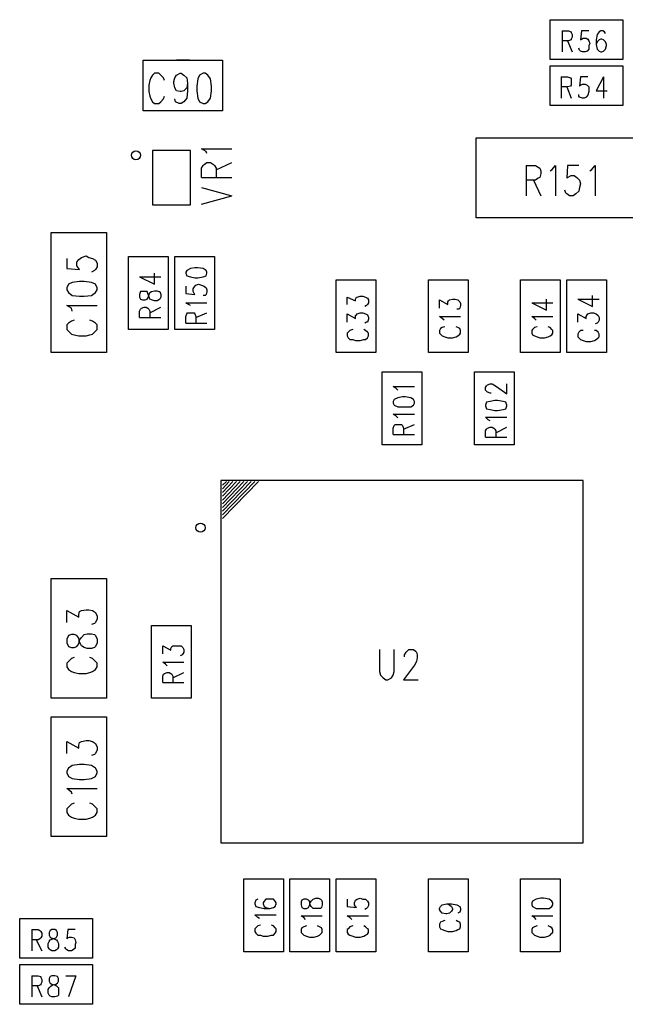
# Model space of a CAD drawing. Extents: x 11.9 to 28.1, y 10.8 to 21.2.
# Tile 4 of 17: x 17.348 to 18.005, y 16.814 to 17.882. Entities that reach past the tile are written whole.
import ezdxf

# ---------------------------------------------------------------- set-up
doc = ezdxf.new("R2010")
doc.units = 0
doc.header["$MEASUREMENT"] = 0
doc.layers.add('LAYNR1', color=2, linetype='Continuous')

msp = doc.modelspace()

# ---------------------------------------------------------------- linework, layer by layer
at = {"layer": 'LAYNR1', "color": 7}
for points in [[(17.923, 17.882), (18.002, 17.882)], [(17.923, 17.839), (17.923, 17.882)], [(18.002, 17.882), (18.002, 17.839)], [(17.936, 17.87), (17.936, 17.847)], [(17.936, 17.87), (17.943, 17.87), (17.946, 17.869), (17.946, 17.868), (17.947, 17.866), (17.947, 17.863), (17.946, 17.861), (17.946, 17.86), (17.943, 17.859), (17.936, 17.859)], [(17.965, 17.87), (17.957, 17.87), (17.956, 17.86), (17.957, 17.861), (17.959, 17.862), (17.962, 17.862), (17.964, 17.861), (17.965, 17.859), (17.966, 17.856), (17.965, 17.854), (17.965, 17.85), (17.963, 17.848), (17.961, 17.847), (17.958, 17.847), (17.956, 17.848), (17.955, 17.849), (17.954, 17.851)], [(17.983, 17.867), (17.982, 17.869), (17.98, 17.87), (17.978, 17.87), (17.976, 17.869), (17.974, 17.866), (17.973, 17.86), (17.973, 17.855), (17.974, 17.85), (17.976, 17.848), (17.978, 17.847), (17.979, 17.847), (17.981, 17.848), (17.983, 17.85), (17.984, 17.854), (17.984, 17.855), (17.983, 17.858), (17.981, 17.86), (17.979, 17.861), (17.978, 17.861), (17.976, 17.86), (17.974, 17.858), (17.973, 17.855)], [(17.942, 17.859), (17.947, 17.847)], [(17.482, 17.783), (17.482, 17.838)], [(17.482, 17.838), (17.568, 17.838)], [(17.532, 17.838), (17.518, 17.838)], [(17.568, 17.838), (17.568, 17.783)], [(18.002, 17.839), (17.923, 17.839)], [(17.923, 17.789), (17.923, 17.832)], [(17.923, 17.832), (18.002, 17.832)], [(18.002, 17.832), (18.002, 17.789)], [(17.505, 17.816), (17.504, 17.819), (17.501, 17.822), (17.499, 17.824), (17.494, 17.824), (17.492, 17.822), (17.49, 17.819), (17.489, 17.816), (17.488, 17.811), (17.488, 17.804), (17.489, 17.799), (17.49, 17.796), (17.492, 17.793), (17.494, 17.791), (17.499, 17.791), (17.501, 17.793), (17.504, 17.796), (17.505, 17.799)], [(17.53, 17.813), (17.529, 17.808), (17.526, 17.805), (17.523, 17.804), (17.522, 17.804), (17.518, 17.805), (17.516, 17.808), (17.515, 17.813), (17.515, 17.815), (17.516, 17.819), (17.518, 17.822), (17.522, 17.824), (17.523, 17.824), (17.526, 17.822), (17.529, 17.819), (17.53, 17.813), (17.53, 17.805), (17.529, 17.797), (17.526, 17.793), (17.523, 17.791), (17.521, 17.791), (17.517, 17.793), (17.516, 17.796)], [(17.935, 17.82), (17.935, 17.797)], [(17.935, 17.82), (17.942, 17.82), (17.945, 17.819), (17.946, 17.818), (17.946, 17.816), (17.946, 17.813), (17.946, 17.811), (17.945, 17.81), (17.942, 17.809), (17.935, 17.809)], [(17.964, 17.82), (17.956, 17.82), (17.955, 17.81), (17.956, 17.811), (17.958, 17.812), (17.961, 17.812), (17.963, 17.811), (17.965, 17.809), (17.965, 17.806), (17.965, 17.804), (17.964, 17.8), (17.962, 17.798), (17.96, 17.797), (17.958, 17.797), (17.955, 17.798), (17.954, 17.799), (17.954, 17.801)], [(17.981, 17.82), (17.973, 17.805), (17.985, 17.805)], [(17.981, 17.82), (17.981, 17.797)], [(17.941, 17.809), (17.946, 17.797)], [(17.568, 17.783), (17.482, 17.783)], [(17.532, 17.783), (17.518, 17.783)], [(18.002, 17.789), (17.923, 17.789)], [(17.843, 17.754), (18.032, 17.754)], [(17.843, 17.667), (17.843, 17.754)], [(17.551, 17.737), (17.55, 17.739), (17.545, 17.742), (17.578, 17.742)], [(17.545, 17.721), (17.547, 17.724), (17.548, 17.725), (17.551, 17.727), (17.555, 17.727), (17.558, 17.725), (17.559, 17.724), (17.561, 17.721)], [(17.545, 17.711), (17.545, 17.721)], [(17.561, 17.719), (17.578, 17.727)], [(17.561, 17.721), (17.561, 17.711)], [(17.897, 17.724), (17.897, 17.691)], [(17.897, 17.724), (17.907, 17.724), (17.91, 17.722), (17.912, 17.721), (17.913, 17.718), (17.913, 17.715), (17.912, 17.711), (17.91, 17.71), (17.907, 17.708), (17.897, 17.708)], [(17.923, 17.718), (17.925, 17.719), (17.929, 17.724), (17.929, 17.691)], [(17.954, 17.724), (17.942, 17.724), (17.941, 17.71), (17.942, 17.711), (17.946, 17.713), (17.949, 17.713), (17.952, 17.711), (17.955, 17.708), (17.956, 17.704), (17.955, 17.7), (17.954, 17.696), (17.951, 17.693), (17.948, 17.691), (17.944, 17.691), (17.941, 17.693), (17.94, 17.694), (17.939, 17.697)], [(17.966, 17.718), (17.968, 17.719), (17.972, 17.724), (17.972, 17.691)], [(17.545, 17.711), (17.578, 17.711)], [(17.905, 17.708), (17.913, 17.691)], [(17.545, 17.7), (17.578, 17.691)], [(17.545, 17.682), (17.578, 17.691)], [(18.032, 17.667), (17.843, 17.667)], [(17.382, 17.521), (17.382, 17.651)], [(17.382, 17.651), (17.442, 17.651)], [(17.442, 17.651), (17.442, 17.521)], [(17.399, 17.623), (17.399, 17.612), (17.413, 17.611), (17.412, 17.612), (17.41, 17.615), (17.41, 17.619), (17.412, 17.622)], [(17.412, 17.622), (17.415, 17.624), (17.42, 17.626), (17.423, 17.624), (17.427, 17.623), (17.43, 17.621), (17.432, 17.618), (17.432, 17.614), (17.43, 17.611), (17.429, 17.61)], [(17.466, 17.546), (17.466, 17.625)], [(17.466, 17.625), (17.509, 17.625)], [(17.509, 17.625), (17.509, 17.546)], [(17.516, 17.546), (17.516, 17.625)], [(17.516, 17.625), (17.559, 17.625)], [(17.559, 17.625), (17.559, 17.546)], [(17.429, 17.61), (17.426, 17.608)], [(17.478, 17.603), (17.494, 17.595), (17.494, 17.607)], [(17.478, 17.603), (17.501, 17.603)], [(17.399, 17.589), (17.401, 17.586), (17.405, 17.583), (17.413, 17.582), (17.418, 17.582), (17.426, 17.583), (17.43, 17.586), (17.432, 17.589), (17.432, 17.591), (17.43, 17.595), (17.426, 17.597)], [(17.405, 17.597), (17.401, 17.595), (17.399, 17.591), (17.399, 17.589)], [(17.426, 17.597), (17.418, 17.598), (17.413, 17.598), (17.405, 17.597)], [(17.528, 17.593), (17.528, 17.585), (17.538, 17.584), (17.537, 17.585), (17.536, 17.587), (17.536, 17.59), (17.537, 17.592), (17.539, 17.594), (17.542, 17.595), (17.545, 17.594), (17.548, 17.593), (17.55, 17.591), (17.551, 17.589), (17.551, 17.587), (17.55, 17.584), (17.549, 17.583), (17.547, 17.583)], [(17.691, 17.521), (17.691, 17.6)], [(17.691, 17.6), (17.734, 17.6)], [(17.734, 17.6), (17.734, 17.521)], [(17.791, 17.521), (17.791, 17.6)], [(17.791, 17.6), (17.834, 17.6)], [(17.834, 17.6), (17.834, 17.521)], [(17.891, 17.521), (17.891, 17.6)], [(17.891, 17.6), (17.934, 17.6)], [(17.934, 17.6), (17.934, 17.521)], [(17.941, 17.521), (17.941, 17.6)], [(17.941, 17.6), (17.984, 17.6)], [(17.984, 17.6), (17.984, 17.521)], [(17.703, 17.573), (17.703, 17.581), (17.712, 17.577), (17.712, 17.579), (17.713, 17.581), (17.714, 17.581), (17.717, 17.582), (17.72, 17.582), (17.723, 17.581), (17.725, 17.58), (17.726, 17.578), (17.726, 17.575), (17.725, 17.573), (17.724, 17.572), (17.722, 17.571)], [(17.953, 17.579), (17.969, 17.571), (17.969, 17.583)], [(17.405, 17.566), (17.404, 17.569), (17.399, 17.572)], [(17.399, 17.572), (17.432, 17.572)], [(17.478, 17.559), (17.478, 17.566), (17.479, 17.568), (17.48, 17.569), (17.483, 17.57), (17.485, 17.57), (17.487, 17.569), (17.488, 17.568), (17.489, 17.566), (17.489, 17.559)], [(17.489, 17.564), (17.501, 17.57)], [(17.533, 17.572), (17.531, 17.573), (17.528, 17.575), (17.551, 17.575)], [(17.803, 17.569), (17.803, 17.578), (17.812, 17.573), (17.812, 17.576), (17.813, 17.577)], [(17.813, 17.577), (17.814, 17.578), (17.817, 17.579), (17.82, 17.579), (17.823, 17.578), (17.825, 17.576), (17.826, 17.574), (17.826, 17.572), (17.825, 17.569), (17.824, 17.568)], [(17.903, 17.575), (17.919, 17.567), (17.919, 17.579)], [(17.903, 17.575), (17.926, 17.575)], [(17.953, 17.579), (17.976, 17.579)], [(17.478, 17.559), (17.501, 17.559)], [(17.528, 17.553), (17.528, 17.56), (17.529, 17.563), (17.53, 17.564), (17.533, 17.564), (17.535, 17.564), (17.537, 17.564), (17.538, 17.563), (17.539, 17.56), (17.539, 17.553)], [(17.539, 17.559), (17.551, 17.564)], [(17.703, 17.554), (17.703, 17.563), (17.712, 17.558), (17.712, 17.561), (17.713, 17.562), (17.714, 17.563), (17.717, 17.564), (17.72, 17.564), (17.723, 17.563), (17.725, 17.562), (17.726, 17.559), (17.726, 17.557), (17.725, 17.554), (17.724, 17.554), (17.722, 17.553)], [(17.808, 17.556), (17.806, 17.558), (17.803, 17.56), (17.826, 17.56)], [(17.824, 17.568), (17.822, 17.568)], [(17.908, 17.556), (17.906, 17.558), (17.903, 17.56), (17.926, 17.56)], [(17.953, 17.554), (17.953, 17.563), (17.962, 17.558), (17.962, 17.56), (17.963, 17.562), (17.964, 17.563), (17.967, 17.564), (17.97, 17.564), (17.973, 17.563), (17.975, 17.561), (17.976, 17.559), (17.976, 17.556), (17.975, 17.554), (17.974, 17.553), (17.972, 17.552)], [(17.407, 17.556), (17.404, 17.555), (17.401, 17.553), (17.399, 17.551), (17.399, 17.546), (17.401, 17.544), (17.404, 17.541), (17.407, 17.54), (17.412, 17.539), (17.42, 17.539), (17.424, 17.54), (17.427, 17.541), (17.43, 17.544), (17.432, 17.546), (17.432, 17.551), (17.43, 17.553), (17.427, 17.555), (17.424, 17.556)], [(17.528, 17.553), (17.551, 17.553)], [(17.809, 17.549), (17.806, 17.548), (17.804, 17.547), (17.803, 17.545), (17.803, 17.542)], [(17.826, 17.542), (17.826, 17.545), (17.825, 17.547), (17.823, 17.548), (17.821, 17.549)], [(17.909, 17.549), (17.906, 17.548), (17.904, 17.546), (17.903, 17.545), (17.903, 17.542), (17.904, 17.54), (17.906, 17.539), (17.909, 17.538), (17.912, 17.537), (17.917, 17.537), (17.921, 17.538), (17.923, 17.539), (17.925, 17.54), (17.926, 17.542), (17.926, 17.545), (17.925, 17.546), (17.923, 17.548), (17.921, 17.549)], [(17.509, 17.546), (17.466, 17.546)], [(17.559, 17.546), (17.516, 17.546)], [(17.709, 17.546), (17.706, 17.545), (17.704, 17.543), (17.703, 17.542), (17.703, 17.539), (17.704, 17.537), (17.706, 17.535), (17.709, 17.535), (17.712, 17.534), (17.717, 17.534), (17.721, 17.535), (17.723, 17.535), (17.725, 17.537), (17.726, 17.539), (17.726, 17.542), (17.725, 17.543), (17.723, 17.545), (17.721, 17.546)], [(17.803, 17.542), (17.804, 17.541), (17.806, 17.539), (17.809, 17.538), (17.812, 17.537), (17.817, 17.537), (17.821, 17.538), (17.823, 17.539), (17.825, 17.541), (17.826, 17.542)], [(17.959, 17.545), (17.956, 17.545), (17.954, 17.543), (17.953, 17.541), (17.953, 17.538), (17.954, 17.537), (17.956, 17.535), (17.959, 17.534), (17.962, 17.533)], [(17.967, 17.533), (17.971, 17.534), (17.973, 17.535), (17.975, 17.537), (17.976, 17.538), (17.976, 17.541), (17.975, 17.543), (17.973, 17.545), (17.971, 17.545)], [(17.962, 17.533), (17.967, 17.533)], [(17.442, 17.521), (17.382, 17.521)], [(17.734, 17.521), (17.691, 17.521)], [(17.834, 17.521), (17.791, 17.521)], [(17.934, 17.521), (17.891, 17.521)], [(17.984, 17.521), (17.941, 17.521)], [(17.741, 17.421), (17.741, 17.5)], [(17.741, 17.5), (17.784, 17.5)], [(17.784, 17.5), (17.784, 17.421)], [(17.841, 17.421), (17.841, 17.5)], [(17.841, 17.5), (17.884, 17.5)], [(17.884, 17.5), (17.884, 17.421)], [(17.758, 17.48), (17.756, 17.482), (17.753, 17.484), (17.776, 17.484)], [(17.858, 17.477), (17.855, 17.478), (17.854, 17.479), (17.853, 17.48), (17.853, 17.483), (17.854, 17.485), (17.855, 17.486)], [(17.855, 17.486), (17.858, 17.487), (17.86, 17.487), (17.862, 17.486)], [(17.862, 17.486), (17.865, 17.484), (17.876, 17.476), (17.876, 17.487)], [(17.859, 17.477), (17.858, 17.477)], [(17.853, 17.463), (17.854, 17.46), (17.858, 17.459), (17.863, 17.458), (17.866, 17.458), (17.872, 17.459), (17.875, 17.46), (17.876, 17.463), (17.876, 17.464), (17.875, 17.467), (17.872, 17.468)], [(17.858, 17.468), (17.854, 17.467), (17.853, 17.464), (17.853, 17.463)], [(17.872, 17.468), (17.866, 17.469), (17.863, 17.469), (17.858, 17.468)], [(17.758, 17.45), (17.756, 17.452), (17.753, 17.454), (17.776, 17.454)], [(17.753, 17.432), (17.753, 17.439), (17.754, 17.442), (17.755, 17.443), (17.758, 17.443), (17.76, 17.443), (17.762, 17.443), (17.763, 17.442), (17.764, 17.439), (17.764, 17.432)], [(17.764, 17.438), (17.776, 17.443)], [(17.858, 17.447), (17.856, 17.448), (17.853, 17.451)], [(17.853, 17.451), (17.876, 17.451)], [(17.753, 17.432), (17.776, 17.432)], [(17.853, 17.429), (17.853, 17.436), (17.854, 17.438), (17.855, 17.439), (17.858, 17.44), (17.86, 17.44), (17.862, 17.439), (17.863, 17.438), (17.864, 17.436), (17.864, 17.429)], [(17.864, 17.434), (17.876, 17.44)], [(17.784, 17.421), (17.741, 17.421)], [(17.884, 17.421), (17.841, 17.421)], [(17.853, 17.429), (17.876, 17.429)], [(17.572, 17.381), (17.568, 17.377)], [(17.575, 17.381), (17.568, 17.373)], [(17.579, 17.381), (17.568, 17.369)], [(17.583, 17.381), (17.568, 17.365)], [(17.587, 17.381), (17.568, 17.361)], [(17.591, 17.381), (17.568, 17.357)], [(17.595, 17.381), (17.568, 17.353)], [(17.599, 17.381), (17.568, 17.349)], [(17.603, 17.381), (17.568, 17.345)], [(17.607, 17.381), (17.568, 17.341)], [(17.575, 17.381), (17.568, 17.373)], [(17.583, 17.381), (17.568, 17.365)], [(17.591, 17.381), (17.568, 17.357)], [(17.599, 17.381), (17.568, 17.349)], [(17.607, 17.381), (17.568, 17.341)], [(17.382, 17.146), (17.382, 17.276)], [(17.382, 17.276), (17.442, 17.276)], [(17.442, 17.276), (17.442, 17.146)], [(17.399, 17.228), (17.399, 17.241)], [(17.399, 17.241), (17.412, 17.234), (17.412, 17.237), (17.413, 17.24), (17.415, 17.241)], [(17.415, 17.241), (17.42, 17.242), (17.423, 17.242), (17.427, 17.241)], [(17.427, 17.241), (17.43, 17.239), (17.432, 17.235), (17.432, 17.232), (17.43, 17.228)], [(17.43, 17.228), (17.429, 17.227), (17.426, 17.226)], [(17.491, 17.146), (17.491, 17.225)], [(17.491, 17.225), (17.534, 17.225)], [(17.534, 17.225), (17.534, 17.146)], [(17.399, 17.206), (17.401, 17.202), (17.404, 17.201), (17.407, 17.201), (17.41, 17.202), (17.412, 17.205), (17.413, 17.209), (17.415, 17.212), (17.418, 17.215), (17.421, 17.216)], [(17.415, 17.203), (17.413, 17.207), (17.412, 17.211), (17.41, 17.214), (17.407, 17.215), (17.404, 17.215), (17.401, 17.214), (17.399, 17.21), (17.399, 17.206)], [(17.426, 17.216), (17.429, 17.215), (17.43, 17.214), (17.432, 17.21), (17.432, 17.206), (17.43, 17.202), (17.429, 17.201), (17.426, 17.2), (17.421, 17.2), (17.418, 17.201), (17.415, 17.203)], [(17.421, 17.216), (17.426, 17.216)], [(17.503, 17.194), (17.503, 17.203), (17.512, 17.198), (17.512, 17.2), (17.513, 17.202), (17.514, 17.203), (17.517, 17.203), (17.52, 17.203), (17.523, 17.203), (17.525, 17.201), (17.526, 17.199), (17.526, 17.196), (17.525, 17.194), (17.524, 17.193), (17.522, 17.192)], [(17.738, 17.199), (17.738, 17.175), (17.739, 17.171), (17.742, 17.168), (17.745, 17.166), (17.747, 17.166), (17.751, 17.168), (17.753, 17.171), (17.754, 17.175), (17.754, 17.199)], [(17.765, 17.191), (17.765, 17.193), (17.767, 17.196), (17.768, 17.197), (17.77, 17.199), (17.775, 17.199), (17.777, 17.197), (17.778, 17.196), (17.779, 17.193), (17.779, 17.19), (17.778, 17.186), (17.776, 17.182), (17.764, 17.166), (17.78, 17.166)], [(17.407, 17.19), (17.404, 17.189), (17.401, 17.186), (17.399, 17.184), (17.399, 17.18), (17.401, 17.177), (17.404, 17.175), (17.407, 17.174), (17.412, 17.173), (17.42, 17.173), (17.424, 17.174), (17.427, 17.175), (17.43, 17.177), (17.432, 17.18), (17.432, 17.184), (17.43, 17.186), (17.427, 17.189), (17.424, 17.19)], [(17.508, 17.181), (17.506, 17.183), (17.503, 17.185), (17.526, 17.185)], [(17.503, 17.163), (17.503, 17.17), (17.504, 17.172), (17.505, 17.173), (17.508, 17.174), (17.51, 17.174), (17.512, 17.173), (17.513, 17.172), (17.514, 17.17), (17.514, 17.163)], [(17.514, 17.168), (17.526, 17.174)], [(17.503, 17.163), (17.526, 17.163)], [(17.442, 17.146), (17.382, 17.146)], [(17.534, 17.146), (17.491, 17.146)], [(17.382, 16.996), (17.382, 17.126)], [(17.382, 17.126), (17.442, 17.126)], [(17.442, 17.126), (17.442, 16.996)], [(17.399, 17.086), (17.399, 17.099), (17.412, 17.092), (17.412, 17.095), (17.413, 17.098), (17.415, 17.099), (17.42, 17.1), (17.423, 17.1), (17.427, 17.099), (17.43, 17.097), (17.432, 17.093), (17.432, 17.09), (17.43, 17.086), (17.429, 17.085), (17.426, 17.084)], [(17.405, 17.042), (17.404, 17.044), (17.399, 17.048), (17.432, 17.048)], [(17.401, 17.028), (17.399, 17.026), (17.399, 17.022), (17.401, 17.019), (17.404, 17.017), (17.407, 17.016)], [(17.407, 17.032), (17.404, 17.031), (17.401, 17.028)], [(17.43, 17.028), (17.427, 17.031), (17.424, 17.032)], [(17.424, 17.016), (17.427, 17.017), (17.43, 17.019), (17.432, 17.022), (17.432, 17.026), (17.43, 17.028)], [(17.407, 17.016), (17.412, 17.015), (17.42, 17.015), (17.424, 17.016)], [(17.442, 16.996), (17.382, 16.996)], [(17.591, 16.871), (17.591, 16.95)], [(17.591, 16.95), (17.634, 16.95)], [(17.634, 16.95), (17.634, 16.871)], [(17.641, 16.871), (17.641, 16.95)], [(17.641, 16.95), (17.684, 16.95)], [(17.684, 16.95), (17.684, 16.871)], [(17.691, 16.871), (17.691, 16.95)], [(17.691, 16.95), (17.734, 16.95)], [(17.734, 16.95), (17.734, 16.871)], [(17.791, 16.871), (17.791, 16.95)], [(17.791, 16.95), (17.834, 16.95)], [(17.834, 16.95), (17.834, 16.871)], [(17.891, 16.871), (17.891, 16.95)], [(17.891, 16.95), (17.934, 16.95)], [(17.934, 16.95), (17.934, 16.871)], [(17.606, 16.928), (17.604, 16.927), (17.603, 16.924), (17.603, 16.923), (17.604, 16.92), (17.608, 16.919), (17.613, 16.918), (17.619, 16.918), (17.623, 16.919), (17.625, 16.92), (17.626, 16.923), (17.626, 16.924), (17.625, 16.926), (17.623, 16.928), (17.62, 16.928), (17.619, 16.928), (17.615, 16.928), (17.613, 16.926), (17.612, 16.924), (17.612, 16.923), (17.613, 16.92), (17.615, 16.919), (17.619, 16.918)], [(17.661, 16.927), (17.659, 16.928), (17.656, 16.928), (17.654, 16.927)], [(17.659, 16.918), (17.661, 16.919), (17.662, 16.921), (17.663, 16.924), (17.664, 16.926), (17.666, 16.928), (17.669, 16.929), (17.672, 16.929), (17.674, 16.928), (17.675, 16.927)], [(17.703, 16.928), (17.703, 16.92), (17.713, 16.919), (17.712, 16.92), (17.711, 16.922), (17.711, 16.924), (17.712, 16.927), (17.714, 16.928), (17.717, 16.929), (17.72, 16.928), (17.723, 16.928), (17.725, 16.926), (17.726, 16.924), (17.726, 16.921), (17.725, 16.919), (17.724, 16.918), (17.722, 16.917)], [(17.922, 16.918), (17.925, 16.92), (17.926, 16.922), (17.926, 16.924), (17.925, 16.926), (17.922, 16.928), (17.916, 16.929), (17.913, 16.929), (17.908, 16.928), (17.904, 16.926), (17.903, 16.924), (17.903, 16.922)], [(17.654, 16.927), (17.653, 16.925), (17.653, 16.922)], [(17.653, 16.922), (17.654, 16.919), (17.656, 16.918)], [(17.656, 16.918), (17.659, 16.918)], [(17.666, 16.918), (17.664, 16.92), (17.663, 16.922), (17.662, 16.926), (17.661, 16.927)], [(17.674, 16.918), (17.672, 16.918), (17.669, 16.918), (17.666, 16.918)], [(17.675, 16.927), (17.676, 16.925), (17.676, 16.922), (17.675, 16.919), (17.674, 16.918)], [(17.811, 16.923), (17.814, 16.922), (17.816, 16.92), (17.817, 16.918), (17.817, 16.917), (17.816, 16.915), (17.814, 16.913), (17.811, 16.912), (17.81, 16.912), (17.806, 16.913), (17.804, 16.915), (17.803, 16.917), (17.803, 16.918), (17.804, 16.92), (17.806, 16.922), (17.811, 16.923), (17.816, 16.923), (17.822, 16.922), (17.825, 16.92), (17.826, 16.918), (17.826, 16.916), (17.825, 16.914), (17.823, 16.913)], [(17.903, 16.922), (17.904, 16.92), (17.908, 16.918)], [(17.908, 16.918), (17.913, 16.918), (17.916, 16.918), (17.922, 16.918)], [(17.348, 16.907), (17.427, 16.907)], [(17.348, 16.864), (17.348, 16.907)], [(17.427, 16.907), (17.427, 16.864)], [(17.608, 16.907), (17.606, 16.908), (17.603, 16.911), (17.626, 16.911)], [(17.658, 16.906), (17.656, 16.908), (17.653, 16.91), (17.676, 16.91)], [(17.708, 16.906), (17.706, 16.908), (17.703, 16.91), (17.726, 16.91)], [(17.908, 16.906), (17.906, 16.908), (17.903, 16.91), (17.926, 16.91)], [(17.609, 16.9), (17.606, 16.899), (17.604, 16.897), (17.603, 16.896), (17.603, 16.893), (17.604, 16.891), (17.606, 16.889), (17.609, 16.889), (17.612, 16.888), (17.617, 16.888), (17.621, 16.889), (17.623, 16.889), (17.625, 16.891), (17.626, 16.893), (17.626, 16.896), (17.625, 16.897), (17.623, 16.899), (17.621, 16.9)], [(17.659, 16.899), (17.656, 16.898), (17.654, 16.897), (17.653, 16.895), (17.653, 16.892)], [(17.676, 16.892), (17.676, 16.895), (17.675, 16.897), (17.673, 16.898), (17.671, 16.899)], [(17.709, 16.899), (17.706, 16.898), (17.704, 16.896), (17.703, 16.895), (17.703, 16.892), (17.704, 16.89), (17.706, 16.889), (17.709, 16.888), (17.712, 16.887), (17.717, 16.887), (17.721, 16.888), (17.723, 16.889), (17.725, 16.89), (17.726, 16.892), (17.726, 16.895), (17.725, 16.896), (17.723, 16.898), (17.721, 16.899)], [(17.809, 16.905), (17.806, 16.904), (17.804, 16.903), (17.803, 16.901), (17.803, 16.898), (17.804, 16.896), (17.806, 16.895), (17.809, 16.894), (17.812, 16.893), (17.817, 16.893), (17.821, 16.894), (17.823, 16.895), (17.825, 16.896), (17.826, 16.898), (17.826, 16.901), (17.825, 16.903), (17.823, 16.904), (17.821, 16.905)], [(17.909, 16.899), (17.906, 16.898), (17.904, 16.897), (17.903, 16.895), (17.903, 16.892)], [(17.926, 16.892), (17.926, 16.895), (17.925, 16.897), (17.923, 16.898), (17.921, 16.899)], [(17.361, 16.895), (17.361, 16.872)], [(17.361, 16.895), (17.368, 16.895), (17.37, 16.894), (17.371, 16.893), (17.372, 16.891), (17.372, 16.888), (17.371, 16.886), (17.37, 16.885), (17.368, 16.884), (17.361, 16.884)], [(17.382, 16.886), (17.385, 16.885), (17.388, 16.884), (17.389, 16.882), (17.39, 16.88), (17.39, 16.876), (17.389, 16.874), (17.388, 16.873), (17.386, 16.872), (17.383, 16.872), (17.381, 16.873), (17.38, 16.874), (17.379, 16.876), (17.379, 16.88), (17.38, 16.882), (17.381, 16.884), (17.384, 16.885), (17.387, 16.886), (17.388, 16.887), (17.389, 16.889), (17.389, 16.892), (17.388, 16.894), (17.386, 16.895), (17.383, 16.895)], [(17.383, 16.895), (17.381, 16.894), (17.38, 16.892), (17.38, 16.889), (17.381, 16.887), (17.382, 16.886)], [(17.4, 16.895), (17.399, 16.885), (17.4, 16.886)], [(17.408, 16.895), (17.4, 16.895)], [(17.4, 16.886), (17.402, 16.887), (17.404, 16.887), (17.407, 16.886), (17.408, 16.884)], [(17.653, 16.892), (17.654, 16.891), (17.656, 16.889), (17.659, 16.888), (17.662, 16.887), (17.667, 16.887), (17.671, 16.888), (17.673, 16.889), (17.675, 16.891), (17.676, 16.892)], [(17.903, 16.892), (17.904, 16.891), (17.906, 16.889), (17.909, 16.888), (17.912, 16.887), (17.917, 16.887), (17.921, 16.888), (17.923, 16.889), (17.925, 16.891), (17.926, 16.892)], [(17.366, 16.884), (17.372, 16.872)], [(17.408, 16.879), (17.408, 16.875), (17.406, 16.873), (17.404, 16.872), (17.401, 16.872), (17.399, 16.873), (17.398, 16.874), (17.397, 16.876)], [(17.408, 16.884), (17.409, 16.881), (17.408, 16.879)], [(17.427, 16.864), (17.348, 16.864)], [(17.634, 16.871), (17.591, 16.871)], [(17.684, 16.871), (17.641, 16.871)], [(17.734, 16.871), (17.691, 16.871)], [(17.834, 16.871), (17.791, 16.871)], [(17.934, 16.871), (17.891, 16.871)], [(17.348, 16.857), (17.427, 16.857)], [(17.348, 16.814), (17.348, 16.857)], [(17.427, 16.857), (17.427, 16.814)], [(17.361, 16.845), (17.361, 16.822)], [(17.361, 16.845), (17.368, 16.845), (17.371, 16.844), (17.371, 16.843), (17.372, 16.841), (17.372, 16.838), (17.371, 16.836), (17.371, 16.835), (17.368, 16.834), (17.361, 16.834)], [(17.398, 16.845), (17.409, 16.845)], [(17.409, 16.845), (17.401, 16.822)], [(17.367, 16.834), (17.372, 16.822)], [(17.427, 16.814), (17.348, 16.814)]]:
    msp.add_lwpolyline(points, dxfattribs=at)
for points in [[(17.547, 17.824), (17.543, 17.822), (17.541, 17.818), (17.54, 17.81), (17.54, 17.805), (17.541, 17.797), (17.543, 17.793), (17.547, 17.791), (17.549, 17.791), (17.552, 17.793), (17.555, 17.797), (17.556, 17.805), (17.556, 17.81), (17.555, 17.818), (17.552, 17.822), (17.549, 17.824), (17.547, 17.824)], [(17.492, 17.681), (17.533, 17.681), (17.533, 17.74), (17.492, 17.74), (17.492, 17.681)], [(17.528, 17.607), (17.529, 17.604), (17.533, 17.603), (17.538, 17.602), (17.541, 17.602), (17.547, 17.603), (17.55, 17.604), (17.551, 17.607), (17.551, 17.608), (17.55, 17.61), (17.547, 17.612), (17.541, 17.613), (17.538, 17.613), (17.533, 17.612), (17.529, 17.61), (17.528, 17.608), (17.528, 17.607)], [(17.478, 17.581), (17.479, 17.579), (17.481, 17.578), (17.484, 17.578), (17.486, 17.579), (17.487, 17.58), (17.488, 17.583), (17.489, 17.586), (17.491, 17.587), (17.494, 17.588), (17.497, 17.588), (17.499, 17.587), (17.5, 17.587), (17.501, 17.584), (17.501, 17.581), (17.5, 17.579), (17.499, 17.578), (17.497, 17.577), (17.494, 17.577), (17.491, 17.578), (17.489, 17.579), (17.488, 17.582), (17.487, 17.585), (17.486, 17.587), (17.484, 17.587), (17.481, 17.587), (17.479, 17.587), (17.478, 17.584), (17.478, 17.581)], [(17.753, 17.466), (17.754, 17.464), (17.758, 17.462), (17.763, 17.462), (17.766, 17.462), (17.772, 17.462), (17.775, 17.464), (17.776, 17.466), (17.776, 17.468), (17.775, 17.47), (17.772, 17.472), (17.766, 17.473), (17.763, 17.473), (17.758, 17.472), (17.754, 17.47), (17.753, 17.468), (17.753, 17.466)], [(17.566, 16.989), (17.959, 16.989), (17.959, 17.382), (17.566, 17.382), (17.566, 16.989)], [(17.399, 17.065), (17.401, 17.061), (17.405, 17.059), (17.413, 17.058), (17.418, 17.058), (17.426, 17.059), (17.43, 17.061), (17.432, 17.065), (17.432, 17.067), (17.43, 17.07), (17.426, 17.073), (17.418, 17.074), (17.413, 17.074), (17.405, 17.073), (17.401, 17.07), (17.399, 17.067), (17.399, 17.065)], [(17.383, 16.845), (17.381, 16.844), (17.38, 16.842), (17.38, 16.839), (17.381, 16.837), (17.383, 16.836), (17.386, 16.835), (17.388, 16.834), (17.39, 16.832), (17.39, 16.83), (17.39, 16.826), (17.39, 16.824), (17.389, 16.823), (17.386, 16.822), (17.383, 16.822), (17.381, 16.823), (17.38, 16.824), (17.379, 16.826), (17.379, 16.83), (17.38, 16.832), (17.382, 16.834), (17.384, 16.835), (17.387, 16.836), (17.389, 16.837), (17.39, 16.839), (17.39, 16.842), (17.389, 16.844), (17.386, 16.845), (17.383, 16.845)]]:
    msp.add_lwpolyline(points, close=True, dxfattribs=at)
for centre in [(17.474, 17.735), (17.544, 17.331)]:
    msp.add_circle(centre, 0.00492, dxfattribs=at)

doc.saveas('drawing.dxf')
